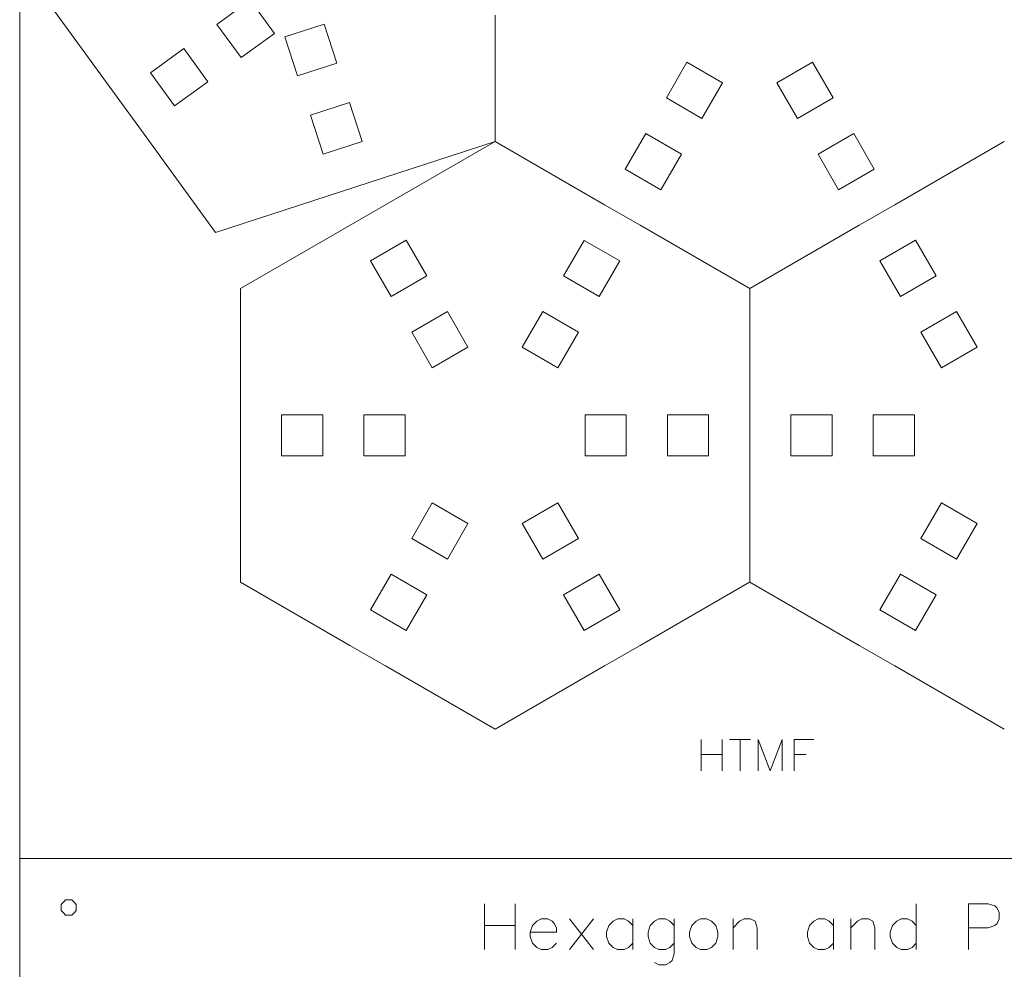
# Model space of a CAD drawing. Header units: millimetres. Extents: x -153 to 179, y -214 to 212.
# Tile 5 of 33: x -153 to -81, y -65 to 4. Entities that reach past the tile are written whole.
import ezdxf
from ezdxf.lldxf.tags import DXFTag

# ---------------------------------------------------------------- set-up
doc = ezdxf.new("R2010")
doc.units = ezdxf.units.MM
doc.header["$MEASUREMENT"] = 0
doc.layers.add('Layer 1', color=7, linetype='Continuous')
tags = doc.linetypes.add('New Line14', pattern=[1.5, 1, -0.5]).pattern_tags.tags
tags[6:7] = [DXFTag(74, 4), DXFTag(75, 0), DXFTag(340, '0'), DXFTag(46, 1.0), DXFTag(50, 0.0), DXFTag(44, 0.0), DXFTag(45, 0.0)]
tags[4:5] = [DXFTag(74, 4), DXFTag(75, 0), DXFTag(340, '0'), DXFTag(46, 1.0), DXFTag(50, 0.0), DXFTag(44, 0.0), DXFTag(45, 0.0)]
tags = doc.linetypes.add('New Line15', pattern=[1.5, 1, -0.5]).pattern_tags.tags
tags[6:7] = [DXFTag(74, 4), DXFTag(75, 0), DXFTag(340, '0'), DXFTag(46, 1.0), DXFTag(50, 0.0), DXFTag(44, 0.0), DXFTag(45, 0.0)]
tags[4:5] = [DXFTag(74, 4), DXFTag(75, 0), DXFTag(340, '0'), DXFTag(46, 1.0), DXFTag(50, 0.0), DXFTag(44, 0.0), DXFTag(45, 0.0)]
tags = doc.linetypes.add('New Line17', pattern=[1.5, 1, -0.5]).pattern_tags.tags
tags[6:7] = [DXFTag(74, 4), DXFTag(75, 0), DXFTag(340, '0'), DXFTag(46, 1.0), DXFTag(50, 0.0), DXFTag(44, 0.0), DXFTag(45, 0.0)]
tags[4:5] = [DXFTag(74, 4), DXFTag(75, 0), DXFTag(340, '0'), DXFTag(46, 1.0), DXFTag(50, 0.0), DXFTag(44, 0.0), DXFTag(45, 0.0)]
tags = doc.linetypes.add('New Line18', pattern=[1.5, 1, -0.5]).pattern_tags.tags
tags[6:7] = [DXFTag(74, 4), DXFTag(75, 0), DXFTag(340, '0'), DXFTag(46, 1.0), DXFTag(50, 0.0), DXFTag(44, 0.0), DXFTag(45, 0.0)]
tags[4:5] = [DXFTag(74, 4), DXFTag(75, 0), DXFTag(340, '0'), DXFTag(46, 1.0), DXFTag(50, 0.0), DXFTag(44, 0.0), DXFTag(45, 0.0)]
tags = doc.linetypes.add('New Line19', pattern=[1.5, 1, -0.5]).pattern_tags.tags
tags[6:7] = [DXFTag(74, 4), DXFTag(75, 0), DXFTag(340, '0'), DXFTag(46, 1.0), DXFTag(50, 0.0), DXFTag(44, 0.0), DXFTag(45, 0.0)]
tags[4:5] = [DXFTag(74, 4), DXFTag(75, 0), DXFTag(340, '0'), DXFTag(46, 1.0), DXFTag(50, 0.0), DXFTag(44, 0.0), DXFTag(45, 0.0)]
tags = doc.linetypes.add('New Line20', pattern=[1.5, 1, -0.5]).pattern_tags.tags
tags[6:7] = [DXFTag(74, 4), DXFTag(75, 0), DXFTag(340, '0'), DXFTag(46, 1.0), DXFTag(50, 0.0), DXFTag(44, 0.0), DXFTag(45, 0.0)]
tags[4:5] = [DXFTag(74, 4), DXFTag(75, 0), DXFTag(340, '0'), DXFTag(46, 1.0), DXFTag(50, 0.0), DXFTag(44, 0.0), DXFTag(45, 0.0)]
tags = doc.linetypes.add('New Line7', pattern=[1.5, 1, -0.5]).pattern_tags.tags
tags[6:7] = [DXFTag(74, 4), DXFTag(75, 0), DXFTag(340, '0'), DXFTag(46, 1.0), DXFTag(50, 0.0), DXFTag(44, 0.0), DXFTag(45, 0.0)]
tags[4:5] = [DXFTag(74, 4), DXFTag(75, 0), DXFTag(340, '0'), DXFTag(46, 1.0), DXFTag(50, 0.0), DXFTag(44, 0.0), DXFTag(45, 0.0)]
tags = doc.linetypes.add('New Line8', pattern=[1.5, 1, -0.5]).pattern_tags.tags
tags[6:7] = [DXFTag(74, 4), DXFTag(75, 0), DXFTag(340, '0'), DXFTag(46, 1.0), DXFTag(50, 0.0), DXFTag(44, 0.0), DXFTag(45, 0.0)]
tags[4:5] = [DXFTag(74, 4), DXFTag(75, 0), DXFTag(340, '0'), DXFTag(46, 1.0), DXFTag(50, 0.0), DXFTag(44, 0.0), DXFTag(45, 0.0)]

msp = doc.modelspace()

# ---------------------------------------------------------------- linework, layer by layer
at = {"layer": 'Layer 1', "color": 1, "lineweight": 9}
for points, knots in [([(-153.1707, 67.7185), (-153.1707, 67.7185), (-28.1707, 67.7185), (-28.1707, 67.7185), (-28.1707, 67.7185), (-28.1707, 67.7185), (-28.1707, -57.2815), (-28.1707, -57.2815), (-28.1707, -57.2815), (-28.1707, -57.2815), (-153.1707, -57.2815), (-153.1707, -57.2815), (-153.1707, -57.2815), (-153.1707, -57.2815), (-153.1707, 67.7185), (-153.1707, 67.7185)], [0, 0, 0, 0, 0.2, 0.2, 0.2, 0.2, 0.4, 0.4, 0.4, 0.4, 0.6, 0.6, 0.6, 0.6, 1, 1, 1, 1]), ([(-134.5989, 2.9016), (-134.5989, 2.9016), (-136.3622, 5.3286), (-136.3622, 5.3286), (-136.3622, 5.3286), (-136.3622, 5.3286), (-138.7893, 3.5653), (-138.7893, 3.5653), (-138.7893, 3.5653), (-138.7893, 3.5653), (-137.0259, 1.1382), (-137.0259, 1.1382), (-137.0259, 1.1382), (-137.0259, 1.1382), (-134.5989, 2.9016), (-134.5989, 2.9016)], [0, 0, 0, 0, 0.2, 0.2, 0.2, 0.2, 0.4, 0.4, 0.4, 0.4, 0.6, 0.6, 0.6, 0.6, 1, 1, 1, 1]), ([(-130.9825, 3.5806), (-130.9825, 3.5806), (-133.8356, 2.6535), (-133.8356, 2.6535), (-133.8356, 2.6535), (-133.8356, 2.6535), (-132.9086, -0.1997), (-132.9086, -0.1997), (-132.9086, -0.1997), (-132.9086, -0.1997), (-130.0554, 0.7274), (-130.0554, 0.7274), (-130.0554, 0.7274), (-130.0554, 0.7274), (-130.9825, 3.5806), (-130.9825, 3.5806)], [0, 0, 0, 0, 0.2, 0.2, 0.2, 0.2, 0.4, 0.4, 0.4, 0.4, 0.6, 0.6, 0.6, 0.6, 1, 1, 1, 1]), ([(-139.453, -0.6251), (-139.453, -0.6251), (-141.2163, 1.8019), (-141.2163, 1.8019), (-141.2163, 1.8019), (-141.2163, 1.8019), (-143.6434, 0.0386), (-143.6434, 0.0386), (-143.6434, 0.0386), (-143.6434, 0.0386), (-141.88, -2.3885), (-141.88, -2.3885), (-141.88, -2.3885), (-141.88, -2.3885), (-139.453, -0.6251), (-139.453, -0.6251)], [0, 0, 0, 0, 0.2, 0.2, 0.2, 0.2, 0.4, 0.4, 0.4, 0.4, 0.6, 0.6, 0.6, 0.6, 1, 1, 1, 1]), ([(-101.9325, -0.6996), (-101.9325, -0.6996), (-104.5306, 0.8004), (-104.5306, 0.8004), (-104.5306, 0.8004), (-104.5306, 0.8004), (-106.0306, -1.7977), (-106.0306, -1.7977), (-106.0306, -1.7977), (-106.0306, -1.7977), (-103.4325, -3.2977), (-103.4325, -3.2977), (-103.4325, -3.2977), (-103.4325, -3.2977), (-101.9325, -0.6996), (-101.9325, -0.6996)], [0, 0, 0, 0, 0.2, 0.2, 0.2, 0.2, 0.4, 0.4, 0.4, 0.4, 0.6, 0.6, 0.6, 0.6, 1, 1, 1, 1]), ([(-95.3717, 0.7988), (-95.3717, 0.7988), (-97.9698, -0.7012), (-97.9698, -0.7012), (-97.9698, -0.7012), (-97.9698, -0.7012), (-96.4698, -3.2993), (-96.4698, -3.2993), (-96.4698, -3.2993), (-96.4698, -3.2993), (-93.8717, -1.7993), (-93.8717, -1.7993), (-93.8717, -1.7993), (-93.8717, -1.7993), (-95.3717, 0.7988), (-95.3717, 0.7988)], [0, 0, 0, 0, 0.2, 0.2, 0.2, 0.2, 0.4, 0.4, 0.4, 0.4, 0.6, 0.6, 0.6, 0.6, 1, 1, 1, 1]), ([(-129.1284, -2.1258), (-129.1284, -2.1258), (-131.9815, -3.0528), (-131.9815, -3.0528), (-131.9815, -3.0528), (-131.9815, -3.0528), (-131.0545, -5.906), (-131.0545, -5.906), (-131.0545, -5.906), (-131.0545, -5.906), (-128.2013, -4.9789), (-128.2013, -4.9789), (-128.2013, -4.9789), (-128.2013, -4.9789), (-129.1284, -2.1258), (-129.1284, -2.1258)], [0, 0, 0, 0, 0.2, 0.2, 0.2, 0.2, 0.4, 0.4, 0.4, 0.4, 0.6, 0.6, 0.6, 0.6, 1, 1, 1, 1]), ([(-104.9325, -5.8958), (-104.9325, -5.8958), (-107.5306, -4.3958), (-107.5306, -4.3958), (-107.5306, -4.3958), (-107.5306, -4.3958), (-109.0306, -6.9939), (-109.0306, -6.9939), (-109.0306, -6.9939), (-109.0306, -6.9939), (-106.4325, -8.4939), (-106.4325, -8.4939), (-106.4325, -8.4939), (-106.4325, -8.4939), (-104.9325, -5.8958), (-104.9325, -5.8958)], [0, 0, 0, 0, 0.2, 0.2, 0.2, 0.2, 0.4, 0.4, 0.4, 0.4, 0.6, 0.6, 0.6, 0.6, 1, 1, 1, 1]), ([(-92.3717, -4.3974), (-92.3717, -4.3974), (-94.9698, -5.8974), (-94.9698, -5.8974), (-94.9698, -5.8974), (-94.9698, -5.8974), (-93.4698, -8.4954), (-93.4698, -8.4954), (-93.4698, -8.4954), (-93.4698, -8.4954), (-90.8717, -6.9954), (-90.8717, -6.9954), (-90.8717, -6.9954), (-90.8717, -6.9954), (-92.3717, -4.3974), (-92.3717, -4.3974)], [0, 0, 0, 0, 0.2, 0.2, 0.2, 0.2, 0.4, 0.4, 0.4, 0.4, 0.6, 0.6, 0.6, 0.6, 1, 1, 1, 1]), ([(-126.0914, -16.2866), (-126.0914, -16.2866), (-123.4933, -14.7866), (-123.4933, -14.7866), (-123.4933, -14.7866), (-123.4933, -14.7866), (-124.9933, -12.1885), (-124.9933, -12.1885), (-124.9933, -12.1885), (-124.9933, -12.1885), (-127.5914, -13.6885), (-127.5914, -13.6885), (-127.5914, -13.6885), (-127.5914, -13.6885), (-126.0914, -16.2866), (-126.0914, -16.2866)], [0, 0, 0, 0, 0.2, 0.2, 0.2, 0.2, 0.4, 0.4, 0.4, 0.4, 0.6, 0.6, 0.6, 0.6, 1, 1, 1, 1]), ([(-113.5305, -14.7881), (-113.5305, -14.7881), (-110.9324, -16.2881), (-110.9324, -16.2881), (-110.9324, -16.2881), (-110.9324, -16.2881), (-109.4324, -13.69), (-109.4324, -13.69), (-109.4324, -13.69), (-109.4324, -13.69), (-112.0305, -12.19), (-112.0305, -12.19), (-112.0305, -12.19), (-112.0305, -12.19), (-113.5305, -14.7881), (-113.5305, -14.7881)], [0, 0, 0, 0, 0.2, 0.2, 0.2, 0.2, 0.4, 0.4, 0.4, 0.4, 0.6, 0.6, 0.6, 0.6, 1, 1, 1, 1]), ([(-88.9697, -16.2835), (-88.9697, -16.2835), (-86.3716, -14.7835), (-86.3716, -14.7835), (-86.3716, -14.7835), (-86.3716, -14.7835), (-87.8716, -12.1854), (-87.8716, -12.1854), (-87.8716, -12.1854), (-87.8716, -12.1854), (-90.4697, -13.6854), (-90.4697, -13.6854), (-90.4697, -13.6854), (-90.4697, -13.6854), (-88.9697, -16.2835), (-88.9697, -16.2835)], [0, 0, 0, 0, 0.2, 0.2, 0.2, 0.2, 0.4, 0.4, 0.4, 0.4, 0.6, 0.6, 0.6, 0.6, 1, 1, 1, 1]), ([(-123.0914, -21.4827), (-123.0914, -21.4827), (-120.4933, -19.9827), (-120.4933, -19.9827), (-120.4933, -19.9827), (-120.4933, -19.9827), (-121.9933, -17.3846), (-121.9933, -17.3846), (-121.9933, -17.3846), (-121.9933, -17.3846), (-124.5914, -18.8846), (-124.5914, -18.8846), (-124.5914, -18.8846), (-124.5914, -18.8846), (-123.0914, -21.4827), (-123.0914, -21.4827)], [0, 0, 0, 0, 0.2, 0.2, 0.2, 0.2, 0.4, 0.4, 0.4, 0.4, 0.6, 0.6, 0.6, 0.6, 1, 1, 1, 1]), ([(-116.5306, -19.9843), (-116.5306, -19.9843), (-113.9325, -21.4843), (-113.9325, -21.4843), (-113.9325, -21.4843), (-113.9325, -21.4843), (-112.4325, -18.8862), (-112.4325, -18.8862), (-112.4325, -18.8862), (-112.4325, -18.8862), (-115.0306, -17.3862), (-115.0306, -17.3862), (-115.0306, -17.3862), (-115.0306, -17.3862), (-116.5306, -19.9843), (-116.5306, -19.9843)], [0, 0, 0, 0, 0.2, 0.2, 0.2, 0.2, 0.4, 0.4, 0.4, 0.4, 0.6, 0.6, 0.6, 0.6, 1, 1, 1, 1]), ([(-85.9697, -21.4796), (-85.9697, -21.4796), (-83.3716, -19.9796), (-83.3716, -19.9796), (-83.3716, -19.9796), (-83.3716, -19.9796), (-84.8716, -17.3816), (-84.8716, -17.3816), (-84.8716, -17.3816), (-84.8716, -17.3816), (-87.4697, -18.8816), (-87.4697, -18.8816), (-87.4697, -18.8816), (-87.4697, -18.8816), (-85.9697, -21.4796), (-85.9697, -21.4796)], [0, 0, 0, 0, 0.2, 0.2, 0.2, 0.2, 0.4, 0.4, 0.4, 0.4, 0.6, 0.6, 0.6, 0.6, 1, 1, 1, 1]), ([(-131.0741, -24.9138), (-131.0741, -24.9138), (-131.0741, -27.9138), (-131.0741, -27.9138), (-131.0741, -27.9138), (-131.0741, -27.9138), (-134.0741, -27.9139), (-134.0741, -27.9139), (-134.0741, -27.9139), (-134.0741, -27.9139), (-134.0741, -24.9138), (-134.0741, -24.9138), (-134.0741, -24.9138), (-134.0741, -24.9138), (-131.0741, -24.9138), (-131.0741, -24.9138)], [0, 0, 0, 0, 0.2, 0.2, 0.2, 0.2, 0.4, 0.4, 0.4, 0.4, 0.6, 0.6, 0.6, 0.6, 1, 1, 1, 1]), ([(-125.0741, -24.9139), (-125.0741, -24.9139), (-125.0741, -27.9139), (-125.0741, -27.9139), (-125.0741, -27.9139), (-125.0741, -27.9139), (-128.0741, -27.9139), (-128.0741, -27.9139), (-128.0741, -27.9139), (-128.0741, -27.9139), (-128.0741, -24.9139), (-128.0741, -24.9139), (-128.0741, -24.9139), (-128.0741, -24.9139), (-125.0741, -24.9139), (-125.0741, -24.9139)], [0, 0, 0, 0, 0.2, 0.2, 0.2, 0.2, 0.4, 0.4, 0.4, 0.4, 0.6, 0.6, 0.6, 0.6, 1, 1, 1, 1]), ([(-111.9525, -24.9138), (-111.9525, -24.9138), (-111.9525, -27.9138), (-111.9525, -27.9138), (-111.9525, -27.9138), (-111.9525, -27.9138), (-108.9525, -27.9139), (-108.9525, -27.9139), (-108.9525, -27.9139), (-108.9525, -27.9139), (-108.9525, -24.9139), (-108.9525, -24.9139), (-108.9525, -24.9139), (-108.9525, -24.9139), (-111.9525, -24.9138), (-111.9525, -24.9138)], [0, 0, 0, 0, 0.2, 0.2, 0.2, 0.2, 0.4, 0.4, 0.4, 0.4, 0.6, 0.6, 0.6, 0.6, 1, 1, 1, 1]), ([(-105.9525, -24.9139), (-105.9525, -24.9139), (-105.9525, -27.9139), (-105.9525, -27.9139), (-105.9525, -27.9139), (-105.9525, -27.9139), (-102.9525, -27.9139), (-102.9525, -27.9139), (-102.9525, -27.9139), (-102.9525, -27.9139), (-102.9525, -24.9138), (-102.9525, -24.9138), (-102.9525, -24.9138), (-102.9525, -24.9138), (-105.9525, -24.9139), (-105.9525, -24.9139)], [0, 0, 0, 0, 0.2, 0.2, 0.2, 0.2, 0.4, 0.4, 0.4, 0.4, 0.6, 0.6, 0.6, 0.6, 1, 1, 1, 1]), ([(-93.9524, -24.9107), (-93.9524, -24.9107), (-93.9524, -27.9107), (-93.9524, -27.9107), (-93.9524, -27.9107), (-93.9524, -27.9107), (-96.9524, -27.9108), (-96.9524, -27.9108), (-96.9524, -27.9108), (-96.9524, -27.9108), (-96.9524, -24.9107), (-96.9524, -24.9107), (-96.9524, -24.9107), (-96.9524, -24.9107), (-93.9524, -24.9107), (-93.9524, -24.9107)], [0, 0, 0, 0, 0.2, 0.2, 0.2, 0.2, 0.4, 0.4, 0.4, 0.4, 0.6, 0.6, 0.6, 0.6, 1, 1, 1, 1]), ([(-87.9524, -24.9108), (-87.9524, -24.9108), (-87.9524, -27.9108), (-87.9524, -27.9108), (-87.9524, -27.9108), (-87.9524, -27.9108), (-90.9524, -27.9108), (-90.9524, -27.9108), (-90.9524, -27.9108), (-90.9524, -27.9108), (-90.9524, -24.9108), (-90.9524, -24.9108), (-90.9524, -24.9108), (-90.9524, -24.9108), (-87.9524, -24.9108), (-87.9524, -24.9108)], [0, 0, 0, 0, 0.2, 0.2, 0.2, 0.2, 0.4, 0.4, 0.4, 0.4, 0.6, 0.6, 0.6, 0.6, 1, 1, 1, 1]), ([(-123.0913, -31.3479), (-123.0913, -31.3479), (-120.4932, -32.8479), (-120.4932, -32.8479), (-120.4932, -32.8479), (-120.4932, -32.8479), (-121.9933, -35.446), (-121.9933, -35.446), (-121.9933, -35.446), (-121.9933, -35.446), (-124.5913, -33.946), (-124.5913, -33.946), (-124.5913, -33.946), (-124.5913, -33.946), (-123.0913, -31.3479), (-123.0913, -31.3479)], [0, 0, 0, 0, 0.2, 0.2, 0.2, 0.2, 0.4, 0.4, 0.4, 0.4, 0.6, 0.6, 0.6, 0.6, 1, 1, 1, 1]), ([(-116.5306, -32.8463), (-116.5306, -32.8463), (-113.9325, -31.3463), (-113.9325, -31.3463), (-113.9325, -31.3463), (-113.9325, -31.3463), (-112.4325, -33.9444), (-112.4325, -33.9444), (-112.4325, -33.9444), (-112.4325, -33.9444), (-115.0306, -35.4444), (-115.0306, -35.4444), (-115.0306, -35.4444), (-115.0306, -35.4444), (-116.5306, -32.8463), (-116.5306, -32.8463)], [0, 0, 0, 0, 0.2, 0.2, 0.2, 0.2, 0.4, 0.4, 0.4, 0.4, 0.6, 0.6, 0.6, 0.6, 1, 1, 1, 1]), ([(-85.9697, -31.3448), (-85.9697, -31.3448), (-83.3716, -32.8448), (-83.3716, -32.8448), (-83.3716, -32.8448), (-83.3716, -32.8448), (-84.8716, -35.4429), (-84.8716, -35.4429), (-84.8716, -35.4429), (-84.8716, -35.4429), (-87.4697, -33.9429), (-87.4697, -33.9429), (-87.4697, -33.9429), (-87.4697, -33.9429), (-85.9697, -31.3448), (-85.9697, -31.3448)], [0, 0, 0, 0, 0.2, 0.2, 0.2, 0.2, 0.4, 0.4, 0.4, 0.4, 0.6, 0.6, 0.6, 0.6, 1, 1, 1, 1]), ([(-126.0914, -36.5441), (-126.0914, -36.5441), (-123.4933, -38.0441), (-123.4933, -38.0441), (-123.4933, -38.0441), (-123.4933, -38.0441), (-124.9932, -40.6421), (-124.9932, -40.6421), (-124.9932, -40.6421), (-124.9932, -40.6421), (-127.5913, -39.1421), (-127.5913, -39.1421), (-127.5913, -39.1421), (-127.5913, -39.1421), (-126.0914, -36.5441), (-126.0914, -36.5441)], [0, 0, 0, 0, 0.2, 0.2, 0.2, 0.2, 0.4, 0.4, 0.4, 0.4, 0.6, 0.6, 0.6, 0.6, 1, 1, 1, 1]), ([(-113.5306, -38.0425), (-113.5306, -38.0425), (-110.9325, -36.5425), (-110.9325, -36.5425), (-110.9325, -36.5425), (-110.9325, -36.5425), (-109.4325, -39.1406), (-109.4325, -39.1406), (-109.4325, -39.1406), (-109.4325, -39.1406), (-112.0306, -40.6406), (-112.0306, -40.6406), (-112.0306, -40.6406), (-112.0306, -40.6406), (-113.5306, -38.0425), (-113.5306, -38.0425)], [0, 0, 0, 0, 0.2, 0.2, 0.2, 0.2, 0.4, 0.4, 0.4, 0.4, 0.6, 0.6, 0.6, 0.6, 1, 1, 1, 1]), ([(-88.9697, -36.541), (-88.9697, -36.541), (-86.3716, -38.041), (-86.3716, -38.041), (-86.3716, -38.041), (-86.3716, -38.041), (-87.8716, -40.639), (-87.8716, -40.639), (-87.8716, -40.639), (-87.8716, -40.639), (-90.4697, -39.139), (-90.4697, -39.139), (-90.4697, -39.139), (-90.4697, -39.139), (-88.9697, -36.541), (-88.9697, -36.541)], [0, 0, 0, 0, 0.2, 0.2, 0.2, 0.2, 0.4, 0.4, 0.4, 0.4, 0.6, 0.6, 0.6, 0.6, 1, 1, 1, 1]), ([(-28.1707, -57.2815), (-28.1707, -57.2815), (-28.1707, -182.2814), (-28.1707, -182.2814), (-28.1707, -182.2814), (-28.1707, -182.2814), (-153.1707, -182.2814), (-153.1707, -182.2814), (-153.1707, -182.2814), (-153.1707, -182.2814), (-153.1707, -57.2815), (-153.1707, -57.2815)], [0, 0, 0, 0, 0.25, 0.25, 0.25, 0.25, 0.5, 0.5, 0.5, 0.5, 1, 1, 1, 1]), ([(-150.1492, -61.0808), (-150.1492, -61.0808), (-150.1492, -60.853), (-150.1492, -60.853), (-150.1492, -60.853), (-150.1492, -60.853), (-150.1492, -60.6251), (-150.1492, -60.6251), (-150.1492, -60.6251), (-150.1492, -60.6251), (-149.9881, -60.464), (-149.9881, -60.464), (-149.9881, -60.464), (-149.9881, -60.464), (-149.8271, -60.303), (-149.8271, -60.303), (-149.8271, -60.303), (-149.8271, -60.303), (-149.5992, -60.303), (-149.5992, -60.303), (-149.5992, -60.303), (-149.5992, -60.303), (-149.3714, -60.303), (-149.3714, -60.303), (-149.3714, -60.303), (-149.3714, -60.303), (-149.2103, -60.464), (-149.2103, -60.464), (-149.2103, -60.464), (-149.2103, -60.464), (-149.0492, -60.6251), (-149.0492, -60.6251), (-149.0492, -60.6251), (-149.0492, -60.6251), (-149.0492, -60.853), (-149.0492, -60.853), (-149.0492, -60.853), (-149.0492, -60.853), (-149.0492, -61.0808), (-149.0492, -61.0808), (-149.0492, -61.0808), (-149.0492, -61.0808), (-149.2103, -61.2419), (-149.2103, -61.2419), (-149.2103, -61.2419), (-149.2103, -61.2419), (-149.3714, -61.403), (-149.3714, -61.403), (-149.3714, -61.403), (-149.3714, -61.403), (-149.5992, -61.403), (-149.5992, -61.403), (-149.5992, -61.403), (-149.5992, -61.403), (-149.8271, -61.403), (-149.8271, -61.403), (-149.8271, -61.403), (-149.8271, -61.403), (-149.9881, -61.2419), (-149.9881, -61.2419), (-149.9881, -61.2419), (-149.9881, -61.2419), (-150.1492, -61.0808), (-150.1492, -61.0808)], [0, 0, 0, 0, 0.0588235, 0.0588235, 0.0588235, 0.0588235, 0.1176471, 0.1176471, 0.1176471, 0.1176471, 0.1764706, 0.1764706, 0.1764706, 0.1764706, 0.2352941, 0.2352941, 0.2352941, 0.2352941, 0.2941176, 0.2941176, 0.2941176, 0.2941176, 0.3529412, 0.3529412, 0.3529412, 0.3529412, 0.4117647, 0.4117647, 0.4117647, 0.4117647, 0.4705882, 0.4705882, 0.4705882, 0.4705882, 0.5294118, 0.5294118, 0.5294118, 0.5294118, 0.5882353, 0.5882353, 0.5882353, 0.5882353, 0.6470588, 0.6470588, 0.6470588, 0.6470588, 0.7058824, 0.7058824, 0.7058824, 0.7058824, 0.7647059, 0.7647059, 0.7647059, 0.7647059, 0.8235294, 0.8235294, 0.8235294, 0.8235294, 0.8823529, 0.8823529, 0.8823529, 0.8823529, 1, 1, 1, 1])]:
    msp.add_open_spline(points, degree=3, knots=knots, dxfattribs=at)
for points in [[(-146.0628, -1.7386), (-146.0628, -1.7386), (-151.4732, 5.7202), (-151.4732, 5.7202)], [(-118.5105, -4.9847), (-118.5105, -4.9847), (-118.5106, 4.2298), (-118.5106, 4.2298)], [(-138.8908, -11.6259), (-138.8908, -11.6259), (-144.3013, -4.1671), (-144.3013, -4.1671)], [(-118.5106, -4.9847), (-118.5106, -4.9847), (-138.8908, -11.6066), (-138.8908, -11.6066)], [(-118.5106, -4.9847), (-118.5106, -4.9847), (-137.0741, -15.6993), (-137.0741, -15.6993)], [(-118.5105, -4.9847), (-118.5105, -4.9847), (-110.5305, -9.592), (-110.5305, -9.592)], [(-81.3943, -4.9847), (-81.3943, -4.9847), (-89.3743, -9.592), (-89.3743, -9.592)], [(-107.9324, -11.092), (-107.9324, -11.092), (-99.9524, -15.6993), (-99.9524, -15.6993)], [(-91.9724, -11.092), (-91.9724, -11.092), (-99.9524, -15.6993), (-99.9524, -15.6993)], [(-137.0766, -24.9153), (-137.0766, -24.9153), (-137.0767, -15.7008), (-137.0767, -15.7008)], [(-99.9524, -24.9138), (-99.9524, -24.9138), (-99.9524, -15.6993), (-99.9524, -15.6993)], [(-137.0766, -37.1299), (-137.0766, -37.1299), (-137.0766, -27.9154), (-137.0766, -27.9154)], [(-99.9523, -37.1283), (-99.9523, -37.1283), (-99.9524, -27.9138), (-99.9524, -27.9138)], [(-137.0766, -37.1299), (-137.0766, -37.1299), (-129.0966, -41.7371), (-129.0966, -41.7371)], [(-99.9604, -37.1299), (-99.9604, -37.1299), (-107.9404, -41.7371), (-107.9404, -41.7371)], [(-99.9523, -37.1283), (-99.9523, -37.1283), (-91.9723, -41.7356), (-91.9723, -41.7356)], [(-126.4985, -43.2372), (-126.4985, -43.2372), (-118.5185, -47.8444), (-118.5185, -47.8444)], [(-110.5385, -43.2372), (-110.5385, -43.2372), (-118.5185, -47.8444), (-118.5185, -47.8444)], [(-89.3742, -43.2357), (-89.3742, -43.2357), (-81.3942, -47.8429), (-81.3942, -47.8429)]]:
    msp.add_open_spline(points, degree=3, dxfattribs=at)
at = {"layer": 'Layer 1', "color": 1, "linetype": 'New Line14', "lineweight": 9}
msp.add_open_spline([(-144.3013, -4.1671), (-144.3013, -4.1671), (-146.0628, -1.7386), (-146.0628, -1.7386)], degree=3, dxfattribs=at)
at = {"layer": 'Layer 1', "color": 1, "linetype": 'New Line19', "lineweight": 9}
msp.add_open_spline([(-110.5305, -9.592), (-110.5305, -9.592), (-107.9324, -11.092), (-107.9324, -11.092)], degree=3, dxfattribs=at)
at = {"layer": 'Layer 1', "color": 1, "linetype": 'New Line20', "lineweight": 9}
msp.add_open_spline([(-89.3743, -9.592), (-89.3743, -9.592), (-91.9724, -11.092), (-91.9724, -11.092)], degree=3, dxfattribs=at)
at = {"layer": 'Layer 1', "color": 1, "linetype": 'New Line8', "lineweight": 9}
msp.add_open_spline([(-137.0766, -27.9154), (-137.0766, -27.9154), (-137.0766, -24.9153), (-137.0766, -24.9153)], degree=3, dxfattribs=at)
at = {"layer": 'Layer 1', "color": 1, "linetype": 'New Line7', "lineweight": 9}
msp.add_open_spline([(-99.9524, -27.9138), (-99.9524, -27.9138), (-99.9524, -24.9138), (-99.9524, -24.9138)], degree=3, dxfattribs=at)
at = {"layer": 'Layer 1', "color": 1, "linetype": 'New Line17', "lineweight": 9}
msp.add_open_spline([(-129.0966, -41.7371), (-129.0966, -41.7371), (-126.4985, -43.2372), (-126.4985, -43.2372)], degree=3, dxfattribs=at)
at = {"layer": 'Layer 1', "color": 1, "linetype": 'New Line18', "lineweight": 9}
msp.add_open_spline([(-107.9404, -41.7371), (-107.9404, -41.7371), (-110.5385, -43.2372), (-110.5385, -43.2372)], degree=3, dxfattribs=at)
at = {"layer": 'Layer 1', "color": 1, "linetype": 'New Line15', "lineweight": 9}
msp.add_open_spline([(-91.9723, -41.7356), (-91.9723, -41.7356), (-89.3742, -43.2357), (-89.3742, -43.2357)], degree=3, dxfattribs=at)
at = {"layer": 'Layer 1', "color": 5, "lineweight": 9}
for points in [[(-103.4948, -48.5979), (-103.4948, -48.5979), (-103.4948, -50.8952), (-103.4948, -50.8952)], [(-101.9687, -48.5979), (-101.9687, -48.5979), (-101.9687, -50.8952), (-101.9687, -50.8952)], [(-101.419, -48.5979), (-101.419, -48.5979), (-99.8847, -48.5979), (-99.8847, -48.5979)], [(-100.6559, -48.5979), (-100.6559, -48.5979), (-100.6559, -50.8952), (-100.6559, -50.8952)], [(-99.3432, -48.5979), (-99.3432, -48.5979), (-99.3432, -50.8952), (-99.3432, -50.8952)], [(-99.3432, -48.5979), (-99.3432, -48.5979), (-98.4654, -50.8952), (-98.4654, -50.8952)], [(-97.5875, -48.5979), (-97.5875, -48.5979), (-98.4654, -50.8952), (-98.4654, -50.8952)], [(-97.5875, -48.5979), (-97.5875, -48.5979), (-97.5875, -50.8952), (-97.5875, -50.8952)], [(-96.7177, -48.5979), (-96.7177, -48.5979), (-96.7177, -50.8952), (-96.7177, -50.8952)], [(-96.7177, -48.5979), (-96.7177, -48.5979), (-95.2901, -48.5979), (-95.2901, -48.5979)], [(-103.4948, -49.6891), (-103.4948, -49.6891), (-101.9687, -49.6891), (-101.9687, -49.6891)], [(-96.7177, -49.6891), (-96.7177, -49.6891), (-95.8398, -49.6891), (-95.8398, -49.6891)], [(-119.2906, -60.5823), (-119.2906, -60.5823), (-119.2906, -63.9212), (-119.2906, -63.9212)], [(-117.0606, -60.5823), (-117.0606, -60.5823), (-117.0606, -63.9212), (-117.0606, -63.9212)], [(-87.8087, -60.5823), (-87.8087, -60.5823), (-87.8087, -63.9212), (-87.8087, -63.9212)], [(-83.9927, -60.5823), (-83.9927, -60.5823), (-83.9927, -63.9212), (-83.9927, -63.9212)], [(-113.0896, -61.6913), (-113.0896, -61.6913), (-111.3366, -63.9212), (-111.3366, -63.9212)], [(-111.3366, -61.6913), (-111.3366, -61.6913), (-113.0896, -63.9212), (-113.0896, -63.9212)], [(-108.4746, -61.6913), (-108.4746, -61.6913), (-108.4746, -63.9212), (-108.4746, -63.9212)], [(-101.1646, -61.6913), (-101.1646, -61.6913), (-101.1646, -63.9212), (-101.1646, -63.9212)], [(-93.8428, -61.6913), (-93.8428, -61.6913), (-93.8428, -63.9212), (-93.8428, -63.9212)], [(-92.5787, -61.6913), (-92.5787, -61.6913), (-92.5787, -63.9212), (-92.5787, -63.9212)], [(-119.2906, -62.1683), (-119.2906, -62.1683), (-117.0606, -62.1683), (-117.0606, -62.1683)]]:
    msp.add_open_spline(points, degree=3, dxfattribs=at)
for points, knots in [([(-83.9927, -60.5823), (-83.9927, -60.5823), (-82.5617, -60.5823), (-82.5617, -60.5823), (-82.5617, -60.5823), (-82.5617, -60.5823), (-82.0847, -60.7373), (-82.0847, -60.7373), (-82.0847, -60.7373), (-82.0847, -60.7373), (-81.9177, -60.9043), (-81.9177, -60.9043), (-81.9177, -60.9043), (-81.9177, -60.9043), (-81.7627, -61.2143), (-81.7627, -61.2143), (-81.7627, -61.2143), (-81.7627, -61.2143), (-81.7627, -61.6913), (-81.7627, -61.6913), (-81.7627, -61.6913), (-81.7627, -61.6913), (-81.9177, -62.0133), (-81.9177, -62.0133), (-81.9177, -62.0133), (-81.9177, -62.0133), (-82.0847, -62.1683), (-82.0847, -62.1683), (-82.0847, -62.1683), (-82.0847, -62.1683), (-82.5617, -62.3353), (-82.5617, -62.3353), (-82.5617, -62.3353), (-82.5617, -62.3353), (-83.9927, -62.3353), (-83.9927, -62.3353)], [0, 0, 0, 0, 0.1, 0.1, 0.1, 0.1, 0.2, 0.2, 0.2, 0.2, 0.3, 0.3, 0.3, 0.3, 0.4, 0.4, 0.4, 0.4, 0.5, 0.5, 0.5, 0.5, 0.6, 0.6, 0.6, 0.6, 0.7, 0.7, 0.7, 0.7, 0.8, 0.8, 0.8, 0.8, 1, 1, 1, 1]), ([(-115.9516, -62.6453), (-115.9516, -62.6453), (-114.0436, -62.6453), (-114.0436, -62.6453), (-114.0436, -62.6453), (-114.0436, -62.6453), (-114.0436, -62.3353), (-114.0436, -62.3353), (-114.0436, -62.3353), (-114.0436, -62.3353), (-114.1986, -62.0133), (-114.1986, -62.0133), (-114.1986, -62.0133), (-114.1986, -62.0133), (-114.3536, -61.8583), (-114.3536, -61.8583), (-114.3536, -61.8583), (-114.3536, -61.8583), (-114.6756, -61.6913), (-114.6756, -61.6913), (-114.6756, -61.6913), (-114.6756, -61.6913), (-115.1526, -61.6913), (-115.1526, -61.6913), (-115.1526, -61.6913), (-115.1526, -61.6913), (-115.4746, -61.8583), (-115.4746, -61.8583), (-115.4746, -61.8583), (-115.4746, -61.8583), (-115.7847, -62.1683), (-115.7847, -62.1683), (-115.7847, -62.1683), (-115.7847, -62.1683), (-115.9516, -62.6453), (-115.9516, -62.6453), (-115.9516, -62.6453), (-115.9516, -62.6453), (-115.9516, -62.9673), (-115.9516, -62.9673), (-115.9516, -62.9673), (-115.9516, -62.9673), (-115.7847, -63.4442), (-115.7847, -63.4442), (-115.7847, -63.4442), (-115.7847, -63.4442), (-115.4746, -63.7662), (-115.4746, -63.7662), (-115.4746, -63.7662), (-115.4746, -63.7662), (-115.1526, -63.9212), (-115.1526, -63.9212), (-115.1526, -63.9212), (-115.1526, -63.9212), (-114.6756, -63.9212), (-114.6756, -63.9212), (-114.6756, -63.9212), (-114.6756, -63.9212), (-114.3536, -63.7662), (-114.3536, -63.7662), (-114.3536, -63.7662), (-114.3536, -63.7662), (-114.0436, -63.4442), (-114.0436, -63.4442)], [0, 0, 0, 0, 0.0588235, 0.0588235, 0.0588235, 0.0588235, 0.1176471, 0.1176471, 0.1176471, 0.1176471, 0.1764706, 0.1764706, 0.1764706, 0.1764706, 0.2352941, 0.2352941, 0.2352941, 0.2352941, 0.2941176, 0.2941176, 0.2941176, 0.2941176, 0.3529412, 0.3529412, 0.3529412, 0.3529412, 0.4117647, 0.4117647, 0.4117647, 0.4117647, 0.4705882, 0.4705882, 0.4705882, 0.4705882, 0.5294118, 0.5294118, 0.5294118, 0.5294118, 0.5882353, 0.5882353, 0.5882353, 0.5882353, 0.6470588, 0.6470588, 0.6470588, 0.6470588, 0.7058824, 0.7058824, 0.7058824, 0.7058824, 0.7647059, 0.7647059, 0.7647059, 0.7647059, 0.8235294, 0.8235294, 0.8235294, 0.8235294, 0.8823529, 0.8823529, 0.8823529, 0.8823529, 1, 1, 1, 1]), ([(-108.4746, -62.1683), (-108.4746, -62.1683), (-108.7966, -61.8583), (-108.7966, -61.8583), (-108.7966, -61.8583), (-108.7966, -61.8583), (-109.1067, -61.6913), (-109.1067, -61.6913), (-109.1067, -61.6913), (-109.1067, -61.6913), (-109.5837, -61.6913), (-109.5837, -61.6913), (-109.5837, -61.6913), (-109.5837, -61.6913), (-109.9056, -61.8583), (-109.9056, -61.8583), (-109.9056, -61.8583), (-109.9056, -61.8583), (-110.2276, -62.1683), (-110.2276, -62.1683), (-110.2276, -62.1683), (-110.2276, -62.1683), (-110.3826, -62.6453), (-110.3826, -62.6453), (-110.3826, -62.6453), (-110.3826, -62.6453), (-110.3826, -62.9673), (-110.3826, -62.9673), (-110.3826, -62.9673), (-110.3826, -62.9673), (-110.2276, -63.4442), (-110.2276, -63.4442), (-110.2276, -63.4442), (-110.2276, -63.4442), (-109.9056, -63.7662), (-109.9056, -63.7662), (-109.9056, -63.7662), (-109.9056, -63.7662), (-109.5837, -63.9212), (-109.5837, -63.9212), (-109.5837, -63.9212), (-109.5837, -63.9212), (-109.1067, -63.9212), (-109.1067, -63.9212), (-109.1067, -63.9212), (-109.1067, -63.9212), (-108.7966, -63.7662), (-108.7966, -63.7662), (-108.7966, -63.7662), (-108.7966, -63.7662), (-108.4746, -63.4442), (-108.4746, -63.4442)], [0, 0, 0, 0, 0.0714286, 0.0714286, 0.0714286, 0.0714286, 0.1428571, 0.1428571, 0.1428571, 0.1428571, 0.2142857, 0.2142857, 0.2142857, 0.2142857, 0.2857143, 0.2857143, 0.2857143, 0.2857143, 0.3571429, 0.3571429, 0.3571429, 0.3571429, 0.4285714, 0.4285714, 0.4285714, 0.4285714, 0.5, 0.5, 0.5, 0.5, 0.5714286, 0.5714286, 0.5714286, 0.5714286, 0.6428571, 0.6428571, 0.6428571, 0.6428571, 0.7142857, 0.7142857, 0.7142857, 0.7142857, 0.7857143, 0.7857143, 0.7857143, 0.7857143, 0.8571429, 0.8571429, 0.8571429, 0.8571429, 1, 1, 1, 1]), ([(-105.4576, -62.1683), (-105.4576, -62.1683), (-105.7677, -61.8583), (-105.7677, -61.8583), (-105.7677, -61.8583), (-105.7677, -61.8583), (-106.0897, -61.6913), (-106.0897, -61.6913), (-106.0897, -61.6913), (-106.0897, -61.6913), (-106.5667, -61.6913), (-106.5667, -61.6913), (-106.5667, -61.6913), (-106.5667, -61.6913), (-106.8887, -61.8583), (-106.8887, -61.8583), (-106.8887, -61.8583), (-106.8887, -61.8583), (-107.1987, -62.1683), (-107.1987, -62.1683), (-107.1987, -62.1683), (-107.1987, -62.1683), (-107.3657, -62.6453), (-107.3657, -62.6453), (-107.3657, -62.6453), (-107.3657, -62.6453), (-107.3657, -62.9673), (-107.3657, -62.9673), (-107.3657, -62.9673), (-107.3657, -62.9673), (-107.1987, -63.4442), (-107.1987, -63.4442), (-107.1987, -63.4442), (-107.1987, -63.4442), (-106.8887, -63.7662), (-106.8887, -63.7662), (-106.8887, -63.7662), (-106.8887, -63.7662), (-106.5667, -63.9212), (-106.5667, -63.9212), (-106.5667, -63.9212), (-106.5667, -63.9212), (-106.0897, -63.9212), (-106.0897, -63.9212), (-106.0897, -63.9212), (-106.0897, -63.9212), (-105.7677, -63.7662), (-105.7677, -63.7662), (-105.7677, -63.7662), (-105.7677, -63.7662), (-105.4576, -63.4442), (-105.4576, -63.4442)], [0, 0, 0, 0, 0.0714286, 0.0714286, 0.0714286, 0.0714286, 0.1428571, 0.1428571, 0.1428571, 0.1428571, 0.2142857, 0.2142857, 0.2142857, 0.2142857, 0.2857143, 0.2857143, 0.2857143, 0.2857143, 0.3571429, 0.3571429, 0.3571429, 0.3571429, 0.4285714, 0.4285714, 0.4285714, 0.4285714, 0.5, 0.5, 0.5, 0.5, 0.5714286, 0.5714286, 0.5714286, 0.5714286, 0.6428571, 0.6428571, 0.6428571, 0.6428571, 0.7142857, 0.7142857, 0.7142857, 0.7142857, 0.7857143, 0.7857143, 0.7857143, 0.7857143, 0.8571429, 0.8571429, 0.8571429, 0.8571429, 1, 1, 1, 1]), ([(-105.4576, -61.6913), (-105.4576, -61.6913), (-105.4576, -64.2432), (-105.4576, -64.2432), (-105.4576, -64.2432), (-105.4576, -64.2432), (-105.6127, -64.7202), (-105.6127, -64.7202), (-105.6127, -64.7202), (-105.6127, -64.7202), (-105.7677, -64.8753), (-105.7677, -64.8753), (-105.7677, -64.8753), (-105.7677, -64.8753), (-106.0897, -65.0303), (-106.0897, -65.0303), (-106.0897, -65.0303), (-106.0897, -65.0303), (-106.5667, -65.0303), (-106.5667, -65.0303), (-106.5667, -65.0303), (-106.5667, -65.0303), (-106.8887, -64.8753), (-106.8887, -64.8753)], [0, 0, 0, 0, 0.1428571, 0.1428571, 0.1428571, 0.1428571, 0.2857143, 0.2857143, 0.2857143, 0.2857143, 0.4285714, 0.4285714, 0.4285714, 0.4285714, 0.5714286, 0.5714286, 0.5714286, 0.5714286, 0.7142857, 0.7142857, 0.7142857, 0.7142857, 1, 1, 1, 1]), ([(-103.5497, -61.6913), (-103.5497, -61.6913), (-103.8596, -61.8583), (-103.8596, -61.8583), (-103.8596, -61.8583), (-103.8596, -61.8583), (-104.1816, -62.1683), (-104.1816, -62.1683), (-104.1816, -62.1683), (-104.1816, -62.1683), (-104.3367, -62.6453), (-104.3367, -62.6453), (-104.3367, -62.6453), (-104.3367, -62.6453), (-104.3367, -62.9673), (-104.3367, -62.9673), (-104.3367, -62.9673), (-104.3367, -62.9673), (-104.1816, -63.4442), (-104.1816, -63.4442), (-104.1816, -63.4442), (-104.1816, -63.4442), (-103.8596, -63.7662), (-103.8596, -63.7662), (-103.8596, -63.7662), (-103.8596, -63.7662), (-103.5497, -63.9212), (-103.5497, -63.9212), (-103.5497, -63.9212), (-103.5497, -63.9212), (-103.0727, -63.9212), (-103.0727, -63.9212), (-103.0727, -63.9212), (-103.0727, -63.9212), (-102.7507, -63.7662), (-102.7507, -63.7662), (-102.7507, -63.7662), (-102.7507, -63.7662), (-102.4287, -63.4442), (-102.4287, -63.4442), (-102.4287, -63.4442), (-102.4287, -63.4442), (-102.2737, -62.9673), (-102.2737, -62.9673), (-102.2737, -62.9673), (-102.2737, -62.9673), (-102.2737, -62.6453), (-102.2737, -62.6453), (-102.2737, -62.6453), (-102.2737, -62.6453), (-102.4287, -62.1683), (-102.4287, -62.1683), (-102.4287, -62.1683), (-102.4287, -62.1683), (-102.7507, -61.8583), (-102.7507, -61.8583), (-102.7507, -61.8583), (-102.7507, -61.8583), (-103.0727, -61.6913), (-103.0727, -61.6913), (-103.0727, -61.6913), (-103.0727, -61.6913), (-103.5497, -61.6913), (-103.5497, -61.6913)], [0, 0, 0, 0, 0.0588235, 0.0588235, 0.0588235, 0.0588235, 0.1176471, 0.1176471, 0.1176471, 0.1176471, 0.1764706, 0.1764706, 0.1764706, 0.1764706, 0.2352941, 0.2352941, 0.2352941, 0.2352941, 0.2941176, 0.2941176, 0.2941176, 0.2941176, 0.3529412, 0.3529412, 0.3529412, 0.3529412, 0.4117647, 0.4117647, 0.4117647, 0.4117647, 0.4705882, 0.4705882, 0.4705882, 0.4705882, 0.5294118, 0.5294118, 0.5294118, 0.5294118, 0.5882353, 0.5882353, 0.5882353, 0.5882353, 0.6470588, 0.6470588, 0.6470588, 0.6470588, 0.7058824, 0.7058824, 0.7058824, 0.7058824, 0.7647059, 0.7647059, 0.7647059, 0.7647059, 0.8235294, 0.8235294, 0.8235294, 0.8235294, 0.8823529, 0.8823529, 0.8823529, 0.8823529, 1, 1, 1, 1]), ([(-101.1646, -62.3353), (-101.1646, -62.3353), (-100.6876, -61.8583), (-100.6876, -61.8583), (-100.6876, -61.8583), (-100.6876, -61.8583), (-100.3657, -61.6913), (-100.3657, -61.6913), (-100.3657, -61.6913), (-100.3657, -61.6913), (-99.8887, -61.6913), (-99.8887, -61.6913), (-99.8887, -61.6913), (-99.8887, -61.6913), (-99.5667, -61.8583), (-99.5667, -61.8583), (-99.5667, -61.8583), (-99.5667, -61.8583), (-99.4117, -62.3353), (-99.4117, -62.3353), (-99.4117, -62.3353), (-99.4117, -62.3353), (-99.4117, -63.9212), (-99.4117, -63.9212)], [0, 0, 0, 0, 0.1428571, 0.1428571, 0.1428571, 0.1428571, 0.2857143, 0.2857143, 0.2857143, 0.2857143, 0.4285714, 0.4285714, 0.4285714, 0.4285714, 0.5714286, 0.5714286, 0.5714286, 0.5714286, 0.7142857, 0.7142857, 0.7142857, 0.7142857, 1, 1, 1, 1]), ([(-93.8428, -62.1683), (-93.8428, -62.1683), (-94.1647, -61.8583), (-94.1647, -61.8583), (-94.1647, -61.8583), (-94.1647, -61.8583), (-94.4866, -61.6913), (-94.4866, -61.6913), (-94.4866, -61.6913), (-94.4866, -61.6913), (-94.9636, -61.6913), (-94.9636, -61.6913), (-94.9636, -61.6913), (-94.9636, -61.6913), (-95.2737, -61.8583), (-95.2737, -61.8583), (-95.2737, -61.8583), (-95.2737, -61.8583), (-95.5957, -62.1683), (-95.5957, -62.1683), (-95.5957, -62.1683), (-95.5957, -62.1683), (-95.7507, -62.6453), (-95.7507, -62.6453), (-95.7507, -62.6453), (-95.7507, -62.6453), (-95.7507, -62.9673), (-95.7507, -62.9673), (-95.7507, -62.9673), (-95.7507, -62.9673), (-95.5957, -63.4442), (-95.5957, -63.4442), (-95.5957, -63.4442), (-95.5957, -63.4442), (-95.2737, -63.7662), (-95.2737, -63.7662), (-95.2737, -63.7662), (-95.2737, -63.7662), (-94.9636, -63.9212), (-94.9636, -63.9212), (-94.9636, -63.9212), (-94.9636, -63.9212), (-94.4866, -63.9212), (-94.4866, -63.9212), (-94.4866, -63.9212), (-94.4866, -63.9212), (-94.1647, -63.7662), (-94.1647, -63.7662), (-94.1647, -63.7662), (-94.1647, -63.7662), (-93.8428, -63.4442), (-93.8428, -63.4442)], [0, 0, 0, 0, 0.0714286, 0.0714286, 0.0714286, 0.0714286, 0.1428571, 0.1428571, 0.1428571, 0.1428571, 0.2142857, 0.2142857, 0.2142857, 0.2142857, 0.2857143, 0.2857143, 0.2857143, 0.2857143, 0.3571429, 0.3571429, 0.3571429, 0.3571429, 0.4285714, 0.4285714, 0.4285714, 0.4285714, 0.5, 0.5, 0.5, 0.5, 0.5714286, 0.5714286, 0.5714286, 0.5714286, 0.6428571, 0.6428571, 0.6428571, 0.6428571, 0.7142857, 0.7142857, 0.7142857, 0.7142857, 0.7857143, 0.7857143, 0.7857143, 0.7857143, 0.8571429, 0.8571429, 0.8571429, 0.8571429, 1, 1, 1, 1]), ([(-92.5787, -62.3353), (-92.5787, -62.3353), (-92.1017, -61.8583), (-92.1017, -61.8583), (-92.1017, -61.8583), (-92.1017, -61.8583), (-91.7797, -61.6913), (-91.7797, -61.6913), (-91.7797, -61.6913), (-91.7797, -61.6913), (-91.3027, -61.6913), (-91.3027, -61.6913), (-91.3027, -61.6913), (-91.3027, -61.6913), (-90.9807, -61.8583), (-90.9807, -61.8583), (-90.9807, -61.8583), (-90.9807, -61.8583), (-90.8257, -62.3353), (-90.8257, -62.3353), (-90.8257, -62.3353), (-90.8257, -62.3353), (-90.8257, -63.9212), (-90.8257, -63.9212)], [0, 0, 0, 0, 0.1428571, 0.1428571, 0.1428571, 0.1428571, 0.2857143, 0.2857143, 0.2857143, 0.2857143, 0.4285714, 0.4285714, 0.4285714, 0.4285714, 0.5714286, 0.5714286, 0.5714286, 0.5714286, 0.7142857, 0.7142857, 0.7142857, 0.7142857, 1, 1, 1, 1]), ([(-87.8087, -62.1683), (-87.8087, -62.1683), (-88.1188, -61.8583), (-88.1188, -61.8583), (-88.1188, -61.8583), (-88.1188, -61.8583), (-88.4407, -61.6913), (-88.4407, -61.6913), (-88.4407, -61.6913), (-88.4407, -61.6913), (-88.9177, -61.6913), (-88.9177, -61.6913), (-88.9177, -61.6913), (-88.9177, -61.6913), (-89.2397, -61.8583), (-89.2397, -61.8583), (-89.2397, -61.8583), (-89.2397, -61.8583), (-89.5498, -62.1683), (-89.5498, -62.1683), (-89.5498, -62.1683), (-89.5498, -62.1683), (-89.7167, -62.6453), (-89.7167, -62.6453), (-89.7167, -62.6453), (-89.7167, -62.6453), (-89.7167, -62.9673), (-89.7167, -62.9673), (-89.7167, -62.9673), (-89.7167, -62.9673), (-89.5498, -63.4442), (-89.5498, -63.4442), (-89.5498, -63.4442), (-89.5498, -63.4442), (-89.2397, -63.7662), (-89.2397, -63.7662), (-89.2397, -63.7662), (-89.2397, -63.7662), (-88.9177, -63.9212), (-88.9177, -63.9212), (-88.9177, -63.9212), (-88.9177, -63.9212), (-88.4407, -63.9212), (-88.4407, -63.9212), (-88.4407, -63.9212), (-88.4407, -63.9212), (-88.1188, -63.7662), (-88.1188, -63.7662), (-88.1188, -63.7662), (-88.1188, -63.7662), (-87.8087, -63.4442), (-87.8087, -63.4442)], [0, 0, 0, 0, 0.0714286, 0.0714286, 0.0714286, 0.0714286, 0.1428571, 0.1428571, 0.1428571, 0.1428571, 0.2142857, 0.2142857, 0.2142857, 0.2142857, 0.2857143, 0.2857143, 0.2857143, 0.2857143, 0.3571429, 0.3571429, 0.3571429, 0.3571429, 0.4285714, 0.4285714, 0.4285714, 0.4285714, 0.5, 0.5, 0.5, 0.5, 0.5714286, 0.5714286, 0.5714286, 0.5714286, 0.6428571, 0.6428571, 0.6428571, 0.6428571, 0.7142857, 0.7142857, 0.7142857, 0.7142857, 0.7857143, 0.7857143, 0.7857143, 0.7857143, 0.8571429, 0.8571429, 0.8571429, 0.8571429, 1, 1, 1, 1])]:
    msp.add_open_spline(points, degree=3, knots=knots, dxfattribs=at)

doc.saveas('drawing.dxf')
